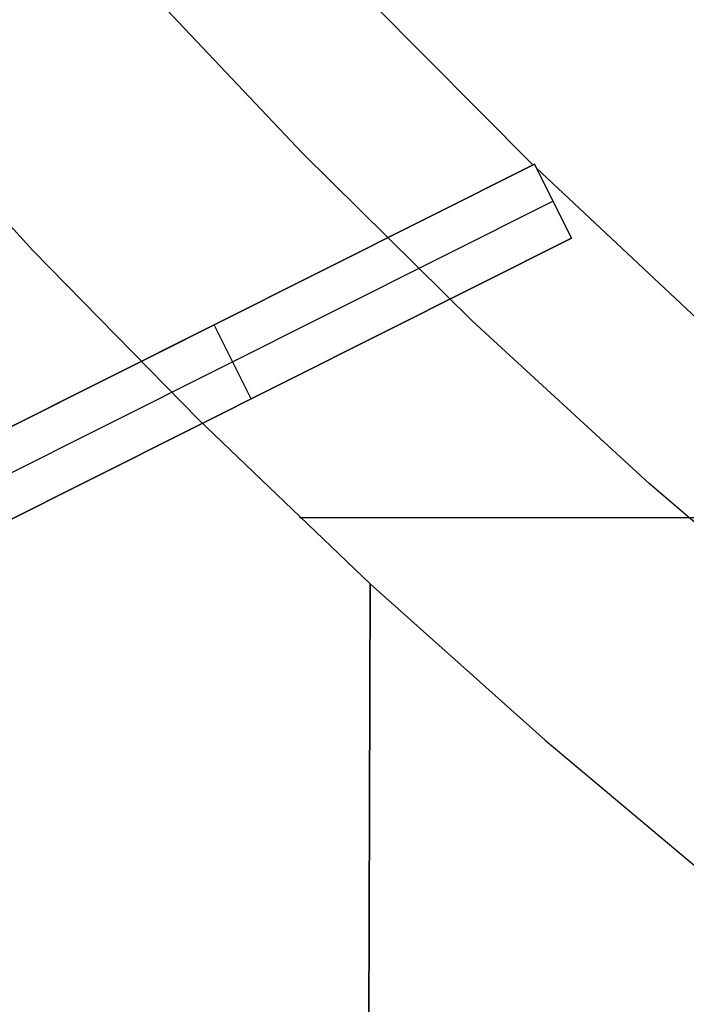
# Model space of a CAD drawing. Header units: millimetres. Extents: x 10802 to 11966, y -167 to 850.
# Tile 22 of 182: x 11319 to 11327, y 414 to 426. Entities that reach past the tile are written whole.
import ezdxf

# ---------------------------------------------------------------- set-up
doc = ezdxf.new("R2010")
doc.units = ezdxf.units.MM
doc.layers.add('1', color=7, linetype='Continuous')
doc.layers.add('color', color=7, linetype='Continuous')

msp = doc.modelspace()

# ---------------------------------------------------------------- linework, layer by layer
at = {"layer": '1', "color": 29, "true_color": 0x4d342b}
for p, q in [((11317.509, 425.12, 59.568), (11319.447, 423.007, 59.568)), ((11319.447, 423.007, 65.657), (11317.509, 425.12, 65.657)), ((11319.447, 423.007, 62.612), (11317.509, 425.12, 62.612)), ((11319.447, 423.007, 59.568), (11321.453, 420.96, 59.568)), ((11321.453, 420.96, 65.657), (11319.447, 423.007, 65.657)), ((11321.453, 420.96, 62.612), (11319.447, 423.007, 62.612)), ((11321.453, 420.96, 59.568), (11323.525, 418.979, 59.568)), ((11323.525, 418.979, 65.657), (11321.453, 420.96, 65.657)), ((11323.525, 418.979, 62.612), (11321.453, 420.96, 62.612)), ((11322.67, 419.781, 65.657), (11340.961, 419.781, 65.657)), ((11323.525, 418.979, 65.657), (11323.464, 398.841, 65.657)), ((11323.468, 400.093, 59.568), (11323.525, 418.979, 59.568)), ((11323.525, 418.979, 59.568), (11325.639, 417.088, 59.568)), ((11323.525, 418.979, 59.568), (11323.525, 418.979, 65.657)), ((11325.639, 417.088, 59.568), (11327.814, 415.266, 59.568))]:
    msp.add_line(p, q, dxfattribs=at)
at = {"layer": 'color', "color": 254, "true_color": 0xcad1ee}
for p, q in [((11322.707, 424.182, 9.65), (11320.718, 426.283, 9.65)), ((11325.493, 424.04, 8.272), (11323.552, 425.99, 8.272)), ((11324.767, 422.15, 9.65), (11322.707, 424.182, 9.65)), ((11317.427, 419.998, 4.62), (11325.511, 424.049, 8.279)), ((11325.511, 424.049, 6.662), (11317.768, 420.169, -8.338)), ((11325.511, 424.049, 8.279), (11325.959, 423.155, 8.137)), ((11325.511, 424.049, 6.662), (11325.511, 424.049, 8.279)), ((11325.959, 423.155, 6.662), (11325.511, 424.049, 6.662)), ((11325.959, 423.155, 7.471), (11325.511, 424.049, 7.471)), ((11327.602, 422.065, 8.272), (11325.535, 424, 8.272)), ((11325.735, 423.602, 6.662), (11317.992, 419.722, -8.338)), ((11325.735, 423.602, 8.208), (11325.735, 423.602, 6.662)), ((11325.959, 423.155, 8.137), (11317.875, 419.104, 4.49)), ((11318.216, 419.275, -8.338), (11325.959, 423.155, 6.662)), ((11325.959, 423.155, 6.662), (11325.959, 423.155, 8.137)), ((11317.427, 419.998, -0.029), (11322.057, 422.318, -0.029)), ((11322.087, 421.215, -0.838), (11321.639, 422.109, -0.838)), ((11326.897, 420.192, 9.65), (11324.767, 422.15, 9.65)), ((11321.469, 422.023, -1.168), (11321.469, 422.023, 6.454)), ((11317.875, 419.104, -0.101), (11322.468, 421.406, -0.101)), ((11321.917, 421.129, 6.319), (11321.917, 421.129, -1.168)), ((11329.093, 418.307, 9.65), (11326.897, 420.192, 9.65))]:
    msp.add_line(p, q, dxfattribs=at)

doc.saveas('drawing.dxf')
